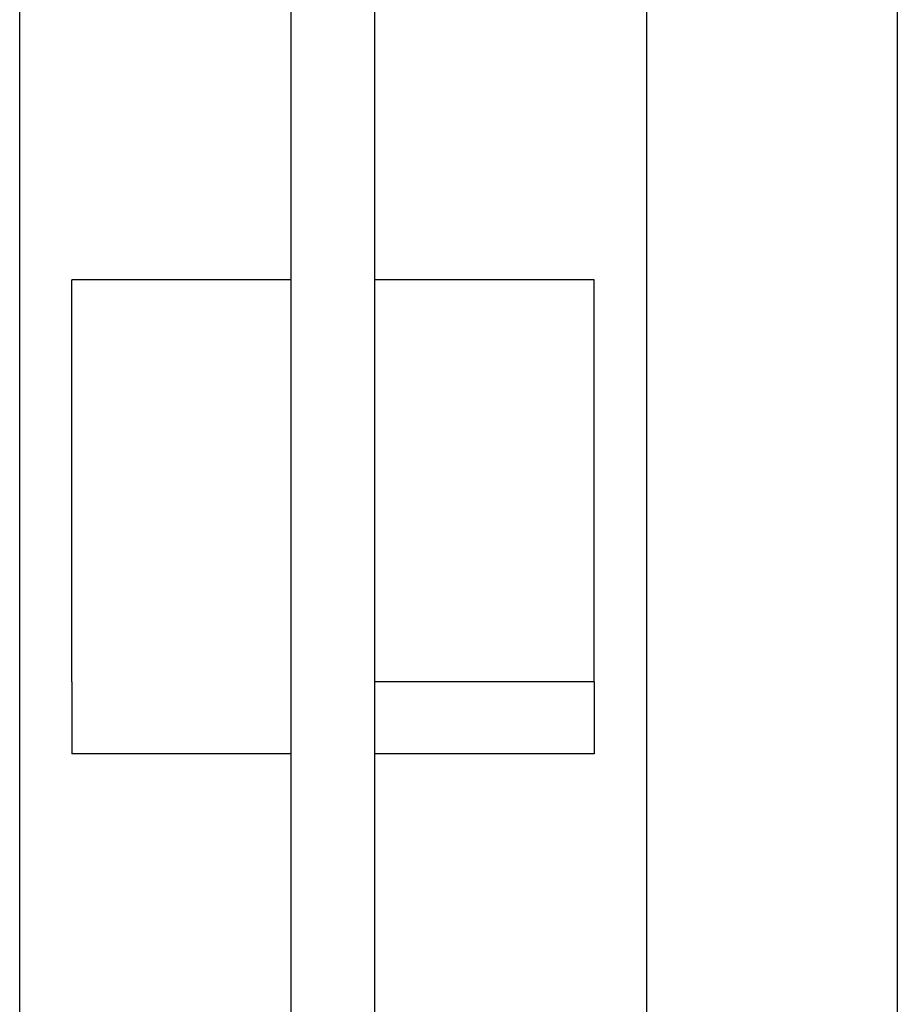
# Model space of a CAD drawing. Extents: x -89225 to 110569, y 13360 to 87647.
# Tile 135 of 256: x 36005 to 36089, y 30078 to 30172. Entities that reach past the tile are written whole.
import ezdxf

# ---------------------------------------------------------------- set-up
doc = ezdxf.new("R2010")
doc.units = 0
doc.layers.add('INSTALLATIE', color=6, linetype='Continuous')

# ---------------------------------------------------------------- blocks, each defined once
blk = doc.blocks.new('Beluchtingsinstallatie VAZ')
for p, q in [((1129875.739, -970968.849), (1129875.739, -970628.849)), ((1129935.739, -970628.849), (1129935.739, -970968.849)), ((1129959.739, -970628.849), (1129959.739, -970968.849)), ((1129901.739, -970734.75), (1129901.739, -970644.099)), ((1129909.739, -970734.75), (1129909.739, -970644.099)), ((1129880.739, -970760.881), (1129880.739, -970722.403)), ((1129901.739, -970722.403), (1129880.739, -970722.403)), ((1129930.739, -970722.403), (1129909.739, -970722.403)), ((1129930.739, -970760.881), (1129930.739, -970722.403)), ((1129901.739, -970862.949), (1129901.739, -970734.75)), ((1129909.739, -970862.949), (1129909.739, -970734.75)), ((1129880.739, -970760.881), (1129880.739, -970767.783)), ((1129930.739, -970760.881), (1129909.739, -970760.881)), ((1129930.739, -970760.881), (1129930.739, -970767.783)), ((1129901.739, -970767.783), (1129880.739, -970767.783)), ((1129930.739, -970767.783), (1129909.739, -970767.783))]:
    blk.add_line(p, q)

msp = doc.modelspace()

# ---------------------------------------------------------------- block references
at = {"layer": 'INSTALLATIE'}
msp.add_blockref('Beluchtingsinstallatie VAZ', (-1093870.344, 1000869.493), dxfattribs=at)

doc.saveas('drawing.dxf')
